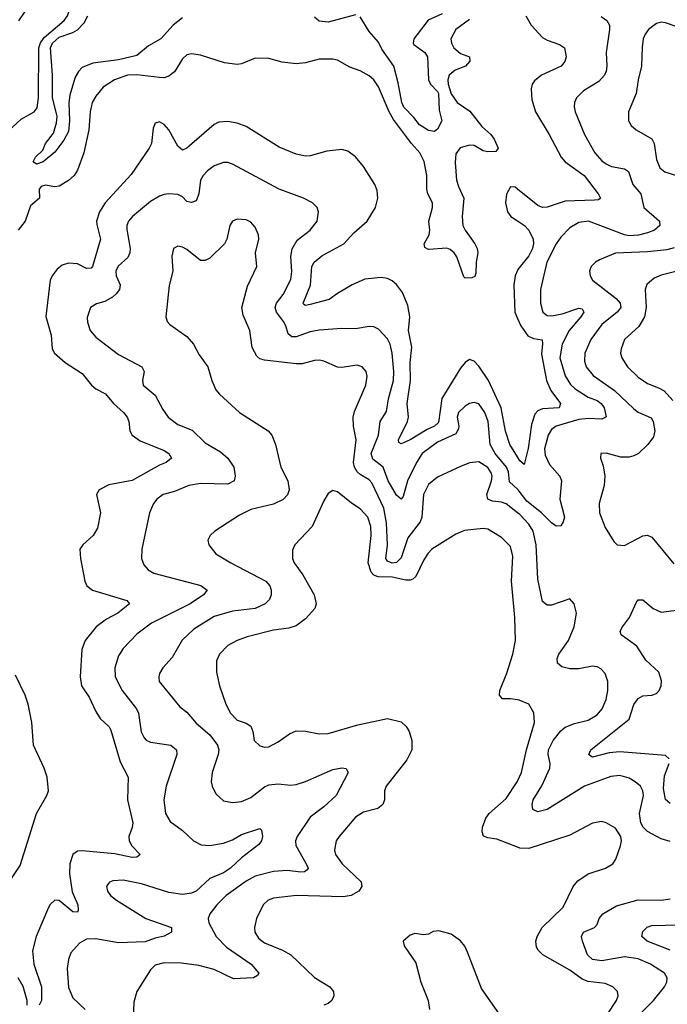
# Model space of a CAD drawing. Header units: inches. Extents: x 1934316 to 2140091, y 524953 to 667329.
# Tile 210 of 256: x 2007816 to 2010658, y 631233 to 635554. Entities that reach past the tile are written whole.
import ezdxf

# ---------------------------------------------------------------- set-up
doc = ezdxf.new("R2010")
doc.units = ezdxf.units.IN
doc.header["$MEASUREMENT"] = 0
doc.layers.add('C0603', color=7, linetype='Continuous')
doc.layers.add('C0613', color=7, linetype='Continuous')

msp = doc.modelspace()

# ---------------------------------------------------------------- linework, layer by layer
at = {"layer": 'C0603', "color": 5}
for points, elevation in [([(2007750, 635049.4), (2007822.2, 635117.8), (2007879.3, 635150), (2007893.3, 635166.7), (2007899.4, 635210), (2007900.6, 635430), (2007908.1, 635451.9), (2007924, 635476), (2008011.5, 635550), (2008026.5, 635570), (2008039.1, 635610), (2008031.7, 635650), (2008010, 635669.1), (2007990, 635676.2), (2007950, 635684.3), (2007910, 635683), (2007890, 635673.8), (2007870, 635652.2), (2007838.8, 635590), (2007810.7, 635549.3)], 180), ([(2009670, 635579), (2009608.2, 635551.8), (2009545.2, 635470), (2009542.2, 635450), (2009545.4, 635445.4), (2009594.2, 635410), (2009606.2, 635390), (2009609.2, 635290), (2009618, 635270), (2009650, 635238.6), (2009653.6, 635230), (2009657.3, 635157.3), (2009668.2, 635110), (2009650, 635072.7), (2009636.5, 635063.5), (2009610, 635067.9), (2009570, 635091.8), (2009545.1, 635125.1), (2009501.1, 635170), (2009492.6, 635190), (2009476.9, 635276.9), (2009457.6, 635350), (2009404.8, 635424.8), (2009390, 635455.1), (2009350, 635501.3), (2009310, 635566.3)], 160), ([(2009790, 635554.4), (2009730.3, 635510), (2009707.6, 635470), (2009710.2, 635450), (2009721.5, 635430), (2009750, 635405.5), (2009790.1, 635390.1), (2009791.8, 635371.8), (2009771.6, 635350), (2009727.5, 635332.5), (2009700.5, 635310), (2009694, 635290), (2009696.1, 635270), (2009710, 635227.7), (2009735.6, 635190), (2009791.7, 635151.7), (2009844.5, 635084.5), (2009882.8, 635050), (2009897.3, 635030), (2009916, 634990), (2009904.9, 634975.1), (2009870, 634973.8), (2009850, 634978.3), (2009810, 635000.9), (2009790, 635003.7), (2009748.6, 634991.4), (2009730, 634964.7), (2009727.1, 634927.1), (2009733.3, 634850), (2009741, 634821), (2009764.5, 634770), (2009757.8, 634690), (2009761, 634650), (2009770.1, 634630), (2009812.7, 634570), (2009822.9, 634550), (2009826.1, 634530), (2009818.3, 634490), (2009818.1, 634441.9), (2009813.2, 634426.8), (2009799.3, 634420.7), (2009770, 634419.7), (2009765, 634425), (2009733.5, 634513.5), (2009723.2, 634530), (2009704.8, 634544.8), (2009690, 634551.5), (2009610, 634545.6), (2009593.9, 634553.9), (2009590.8, 634570), (2009612.7, 634610), (2009615.4, 634630), (2009611.5, 634670), (2009627.7, 634730), (2009626.7, 634750), (2009606.7, 634790), (2009602, 634810), (2009602.4, 634870), (2009591.2, 634931.2), (2009572, 634970), (2009535, 635010), (2009456.3, 635116.3), (2009436.9, 635150), (2009390, 635259.7), (2009370, 635289.8), (2009350, 635307.8), (2009310, 635329), (2009264.8, 635344.8), (2009210, 635375.4), (2009190, 635381), (2009130, 635380.3), (2009070, 635363.8), (2009030, 635359.3), (2008967.5, 635367.5), (2008910, 635383), (2008850, 635384.7), (2008790, 635360.5), (2008770, 635357.3), (2008715.2, 635364.8), (2008610, 635397.8), (2008570, 635403.8), (2008550, 635398.8), (2008530, 635382.3), (2008495.2, 635324.8), (2008470, 635305.3), (2008450, 635299.1), (2008430, 635299.3), (2008330, 635310.9), (2008290, 635310.3), (2008232.9, 635290), (2008183.2, 635256.8), (2008150, 635218), (2008134.8, 635190), (2008126, 635150), (2008120.3, 635070), (2008097.5, 634970), (2008070, 634893.3), (2008054.8, 634870), (2008030, 634847.8), (2007990, 634823), (2007970, 634819.9), (2007930, 634828.2), (2007910, 634821.8), (2007902.1, 634810), (2007902.7, 634770), (2007863.3, 634736.7), (2007840.2, 634670), (2007810, 634630)], 180), ([(2008530, 635561.6), (2008490.2, 635530), (2008435.2, 635470), (2008381.6, 635438.4), (2008330, 635396.5), (2008250, 635377.7), (2008136.8, 635363.2), (2008090, 635343.1), (2008073.8, 635326.2), (2008059.3, 635300.7), (2008036.9, 635223.1), (2008031.3, 635188.7), (2008035.1, 635110), (2008030, 635062.4), (2008010, 635024.5), (2007970, 634972.6), (2007918.8, 634930), (2007890, 634919.6), (2007875.1, 634930), (2007886.3, 634950), (2007918.4, 634981.6), (2007929.7, 635010), (2007965, 635055), (2007978.4, 635101.6), (2007980.4, 635130), (2007960.5, 635210), (2007960.3, 635310), (2007950.9, 635430), (2007960.7, 635450), (2007990, 635477), (2008050, 635497.7), (2008070.5, 635509.5), (2008099.8, 635540.2), (2008115.3, 635570)], 160), ([(2009290, 635575.4), (2009170, 635543), (2009130, 635547.6), (2009110, 635564.5)], 160), ([(2010000, 633634.9), (2009967.1, 633690), (2009948.4, 633748.4), (2009928, 633850), (2009872.7, 633970), (2009830, 634032.6), (2009810, 634055), (2009790, 634062.9), (2009770, 634049.8), (2009750, 634024.8), (2009668.7, 633891.3), (2009654, 633785.9), (2009636.6, 633770), (2009604.6, 633755.4), (2009530, 633709.5), (2009490, 633692.6), (2009479, 633699), (2009477.8, 633710), (2009517, 633790), (2009521.6, 633810), (2009516.6, 633870), (2009531.6, 633970), (2009529.5, 634050), (2009536.1, 634116.1), (2009521.9, 634190), (2009528.3, 634250), (2009519.6, 634299.6), (2009495.9, 634355.9), (2009470, 634391), (2009450, 634408.4), (2009430, 634418.2), (2009402.4, 634422.4), (2009330, 634414.5), (2009274.9, 634390), (2009210, 634352.4), (2009174, 634326), (2009090, 634303.4), (2009070, 634299.8), (2009063.3, 634303.3), (2009059.8, 634310), (2009091.8, 634388.2), (2009098.5, 634470), (2009108.4, 634490), (2009142.1, 634517.9), (2009239, 634570), (2009282.2, 634617.8), (2009340.7, 634670), (2009377.2, 634730), (2009387.6, 634770), (2009384.1, 634804.1), (2009375, 634830), (2009325.3, 634910), (2009290, 634952.4), (2009256.3, 634976.3), (2009230, 634983.7), (2009163.7, 634976.3), (2009090, 634956.1), (2009070, 634955.1), (2009030, 634963.5), (2008954.8, 634994.8), (2008810, 635085), (2008770, 635099.1), (2008730, 635107), (2008690, 635103.9), (2008670, 635094), (2008550, 634989.8), (2008530, 634981.4), (2008510, 634999.1), (2008470, 635069.7), (2008450, 635093.5), (2008430, 635106), (2008410, 635099.5), (2008402, 635078), (2008394.9, 635010), (2008384, 634990), (2008306, 634874), (2008191.5, 634750), (2008166.4, 634710), (2008153.9, 634670), (2008154.4, 634654.4), (2008170.8, 634590), (2008135.3, 634470), (2008130, 634463.1), (2008110, 634462.3), (2008070, 634482.1), (2008030, 634485), (2008003.3, 634476.7), (2007980.8, 634459.2), (2007958.8, 634430), (2007950.2, 634410), (2007931, 634251), (2007954.4, 634170), (2007958.3, 634110), (2007968.9, 634090), (2008015.6, 634050), (2008090, 634000.6), (2008131.2, 633950), (2008150, 633934.3), (2008192.4, 633912.4), (2008227.5, 633870), (2008271.6, 633830), (2008287.9, 633810), (2008294.8, 633790), (2008299.3, 633750), (2008310.2, 633730), (2008345.4, 633705.4), (2008450, 633662.7), (2008470.2, 633650), (2008482, 633630), (2008459.3, 633610), (2008430, 633598.8), (2008310, 633531.6), (2008207.8, 633512.2), (2008165.3, 633490), (2008153.1, 633470), (2008170.2, 633390), (2008157, 633323), (2008138.5, 633290), (2008093.1, 633250), (2008080.8, 633230), (2008082.9, 633190), (2008102.2, 633090), (2008110.3, 633070), (2008135.5, 633050), (2008285.7, 633005.7), (2008297.6, 632990), (2008246.7, 632950), (2008196.8, 632923.2), (2008152.4, 632890), (2008103.8, 632830), (2008088.8, 632790), (2008082.2, 632670), (2008088.2, 632630), (2008121.5, 632581.5), (2008150, 632518.2), (2008170, 632486.8), (2008208.5, 632450), (2008216, 632436), (2008257.4, 632297.4), (2008292.7, 632230), (2008288.8, 632130), (2008313.1, 632030), (2008310, 632009.3), (2008294.6, 631970), (2008296, 631950), (2008308.3, 631928.3), (2008345.5, 631890), (2008330, 631878.7), (2008310, 631877.3), (2008233.7, 631893.7), (2008090, 631906.3), (2008070, 631904.6), (2008050, 631891), (2008036.2, 631850), (2008034.8, 631805.2), (2008046.6, 631726.6), (2008071, 631670), (2008073.2, 631646.8), (2008070, 631637.2), (2008050, 631638.3), (2007990, 631689), (2007970, 631689.8), (2007949.6, 631670.4), (2007942.7, 631657.3), (2007889, 631530), (2007872.1, 631467.9), (2007878.5, 631410), (2007912.2, 631310), (2007911.6, 631250), (2007901.1, 631230)], 220), ([(2010000, 633492.9), (2009965.3, 633525.3), (2009960.6, 633570), (2009952.5, 633590), (2009902.6, 633650), (2009880.5, 633690), (2009871.2, 633790), (2009856.9, 633830), (2009830, 633867.7), (2009810, 633873.8), (2009790, 633869.8), (2009770, 633857.4), (2009741.2, 633830), (2009735, 633810), (2009743.4, 633770), (2009742, 633758), (2009730, 633736.8), (2009650, 633700.4), (2009582.2, 633650), (2009556.9, 633610), (2009517.2, 633530), (2009498.2, 633461.8), (2009490, 633449.7), (2009470, 633466.8), (2009432.9, 633530), (2009410.4, 633590.4), (2009365, 633625), (2009358.6, 633650), (2009389.9, 633730), (2009398.5, 633790), (2009425.4, 633834.6), (2009434, 633890), (2009456.6, 633970), (2009458.2, 634010), (2009450.7, 634090.7), (2009441.2, 634130), (2009430, 634153.3), (2009390, 634196), (2009370, 634206.2), (2009350, 634207.8), (2009290, 634197.7), (2009230, 634198.4), (2009130, 634191.4), (2009090, 634183.9), (2009030, 634161.6), (2009010, 634162.5), (2008994.5, 634174.5), (2008984.5, 634210), (2008973.7, 634230), (2008942.4, 634270), (2008937.4, 634290), (2008942.3, 634310), (2008971.8, 634348.2), (2009006, 634414), (2009010.8, 634449.2), (2009006, 634514.1), (2009011.9, 634548.1), (2009034.3, 634585.7), (2009091.1, 634630), (2009121, 634670), (2009127.8, 634710), (2009120.7, 634730), (2009100.9, 634750), (2009060.9, 634770), (2008955.1, 634810), (2008750, 634919.2), (2008730, 634926.4), (2008710, 634926.4), (2008670, 634911.8), (2008639.6, 634890), (2008620.7, 634870), (2008609.5, 634850), (2008602.6, 634790), (2008590, 634758.7), (2008570, 634751.7), (2008550, 634756.1), (2008530, 634776.1), (2008510, 634786.4), (2008470, 634789.8), (2008450, 634786), (2008430, 634779.8), (2008390, 634756.4), (2008311.4, 634690), (2008294.2, 634670), (2008286.8, 634650), (2008286.5, 634633.5), (2008300.9, 634550), (2008300.2, 634530), (2008290.1, 634509.9), (2008248.2, 634471.8), (2008238.2, 634450), (2008240.2, 634430), (2008256.6, 634390), (2008254.5, 634370), (2008240.2, 634350), (2008223.5, 634336.5), (2008190, 634317.3), (2008153, 634307), (2008127, 634290), (2008112.7, 634247.3), (2008113.3, 634226.7), (2008124.9, 634190), (2008150, 634160.9), (2008250, 634084.9), (2008352, 634030), (2008363.1, 634010), (2008354.6, 633970), (2008358, 633950), (2008410, 633905.8), (2008443.7, 633843.7), (2008468.4, 633810), (2008510, 633778), (2008573.1, 633753.1), (2008630, 633696.8), (2008697, 633657), (2008730.1, 633630.1), (2008756.5, 633590), (2008762.3, 633550), (2008757, 633530), (2008730, 633516.2), (2008610, 633518.8), (2008558, 633510), (2008496.1, 633483.9), (2008446.4, 633470), (2008417.4, 633450), (2008402.7, 633430), (2008386.5, 633390), (2008351.5, 633230), (2008350.3, 633190), (2008361.3, 633161.3), (2008380, 633140), (2008404.9, 633124.9), (2008610.7, 633070.7), (2008638.7, 633050), (2008623.1, 633030), (2008563.5, 632990), (2008394, 632906), (2008330, 632857.3), (2008270, 632794), (2008250, 632761.6), (2008234.2, 632710), (2008235.5, 632670), (2008265.2, 632610), (2008329.4, 632530), (2008337.2, 632510), (2008348.8, 632428.8), (2008361.9, 632401.9), (2008371.5, 632391.5), (2008390, 632383.2), (2008479.1, 632370), (2008504.9, 632350), (2008505.4, 632330), (2008458.4, 632190), (2008449.2, 632130), (2008456.1, 632070), (2008476, 632036), (2008530, 631995.2), (2008578.3, 631950), (2008612.6, 631932.6), (2008650, 631930.2), (2008710, 631939.7), (2008750, 631955), (2008790, 631978.6), (2008870, 632004.4), (2008876.9, 631996.9), (2008881.2, 631970), (2008877.6, 631950), (2008865.5, 631934.5), (2008790, 631876.3), (2008741.3, 631830), (2008710, 631810.3), (2008650, 631785.9), (2008590.7, 631729.3), (2008570, 631720.2), (2008530, 631715.3), (2008470, 631724.3), (2008350, 631761.4), (2008270, 631778.3), (2008224.8, 631775.2), (2008210.3, 631769.7), (2008202, 631758), (2008197.6, 631750), (2008201.7, 631730), (2008215.3, 631710), (2008240.3, 631690), (2008370.4, 631610), (2008482, 631570), (2008482.2, 631550), (2008450, 631531.6), (2008410, 631523.5), (2008366.7, 631506.7), (2008250, 631502.7), (2008150, 631519.9), (2008110, 631518.5), (2008078.7, 631501.3), (2008040.9, 631459.1), (2008030.2, 631429.8), (2008025.2, 631390), (2008030, 631307.3), (2008050, 631261.1), (2008103.6, 631210)], 240), ([(2010000, 634810.1), (2009990, 634818), (2009970, 634819.6), (2009951.8, 634788.2), (2009947.4, 634750), (2009956.1, 634710), (2009971.1, 634690), (2010000, 634670.7)], 220), ([(2010000, 633390.3), (2009950, 633428.8), (2009930, 633436.9), (2009890, 633440.2), (2009869.9, 633449.9), (2009865.4, 633470), (2009885.7, 633530), (2009888.9, 633550), (2009885.5, 633565.5), (2009870, 633589.1), (2009830, 633613.7), (2009790, 633609.8), (2009750, 633592.9), (2009650, 633546.5), (2009610, 633513.8), (2009588.1, 633470), (2009580.1, 633370), (2009573.7, 633350), (2009519.4, 633280.6), (2009490, 633191.9), (2009470, 633171.2), (2009450, 633168.4), (2009430, 633178.2), (2009423.1, 633190), (2009430.3, 633250), (2009425.3, 633345.3), (2009414.1, 633410), (2009361.1, 633521.1), (2009350, 633534.6), (2009310, 633557.3), (2009296.9, 633570), (2009285.8, 633590), (2009281.1, 633610), (2009293.1, 633710), (2009280.2, 633770), (2009278.7, 633810), (2009285, 633835), (2009335.4, 633950), (2009340.7, 633990), (2009335.8, 634010), (2009318.7, 634030), (2009297.3, 634037.3), (2009230, 634026.8), (2009210, 634028.2), (2009150, 634055.6), (2009130, 634059.2), (2009110, 634058.2), (2009056.1, 634043.9), (2009030, 634043.7), (2008890, 634059.3), (2008870, 634064.8), (2008856.9, 634076.9), (2008835.9, 634115.9), (2008825.8, 634190), (2008797.4, 634257.4), (2008791.6, 634290), (2008815.9, 634384.1), (2008856.8, 634470), (2008850.8, 634530), (2008865.7, 634590), (2008863.5, 634610), (2008850, 634643.6), (2008830, 634665.1), (2008810, 634674.8), (2008770, 634678.7), (2008750.3, 634669.7), (2008738.4, 634650), (2008724.9, 634590), (2008714.9, 634570), (2008650, 634507), (2008630, 634497), (2008610, 634497), (2008550, 634545.1), (2008530, 634555.6), (2008510, 634559.5), (2008490.5, 634549.5), (2008484.4, 634515.6), (2008488.9, 634450), (2008472.5, 634387.5), (2008457.4, 634250), (2008463.7, 634230), (2008475.6, 634215.6), (2008550, 634163.1), (2008579.5, 634130), (2008603.4, 634083.4), (2008642, 634030), (2008658.9, 633970), (2008677.3, 633930), (2008692.7, 633910), (2008780.9, 633830), (2008906, 633750), (2008923.1, 633730), (2008938.9, 633690), (2008962.6, 633590), (2008992.4, 633530), (2008999, 633490), (2008991.8, 633468.2), (2008971.7, 633448.3), (2008930, 633427.1), (2008830, 633404.4), (2008780.8, 633379.2), (2008672.2, 633310), (2008652, 633290), (2008641.3, 633270), (2008645.7, 633250), (2008677, 633210), (2008742, 633170), (2008896, 633090), (2008913.6, 633070), (2008919.2, 633050), (2008919.2, 633030), (2008912.4, 633010), (2008894, 632990), (2008850, 632969.9), (2008750, 632958.5), (2008670, 632934.5), (2008580.5, 632879.5), (2008529, 632831), (2008485, 632755), (2008444.6, 632710), (2008430, 632684), (2008426.5, 632670), (2008428.9, 632650), (2008518.8, 632538.8), (2008550, 632515.2), (2008590, 632467), (2008650, 632415.3), (2008684.6, 632370), (2008689.4, 632350), (2008686.6, 632330), (2008660.2, 632250), (2008656.9, 632210), (2008660.3, 632190), (2008676.7, 632156.7), (2008710, 632126), (2008750, 632118.5), (2008790, 632123.2), (2008830, 632140.2), (2008890, 632187.8), (2008910, 632196.6), (2008950, 632200.1), (2009004.9, 632195.1), (2009030, 632197.6), (2009070, 632210.3), (2009190, 632263.8), (2009230, 632270.2), (2009248.3, 632268.3), (2009257.6, 632250), (2009204.9, 632150), (2009150, 632099.8), (2009090, 632054.6), (2009034.2, 631970), (2009026.4, 631950), (2009027.9, 631930), (2009073.5, 631850), (2009081.5, 631830), (2009077.5, 631822.5), (2009065.7, 631814.3), (2009050, 631813.5), (2008990, 631820.5), (2008930, 631815.6), (2008850, 631794.9), (2008810, 631772.9), (2008722.4, 631710), (2008681.2, 631670), (2008651.2, 631630), (2008643.8, 631610), (2008645.5, 631590), (2008678.6, 631530), (2008724.2, 631484.2), (2008832, 631410), (2008865.3, 631370), (2008859.9, 631360.1), (2008842, 631350), (2008754.6, 631345.4), (2008670, 631385.9), (2008602.8, 631402.8), (2008525.9, 631414.1), (2008450, 631415.8), (2008410, 631404.5), (2008390, 631385.1), (2008330.2, 631289.8), (2008316.8, 631243.2), (2008314.2, 631170)], 260), ([(2010000, 634453.5), (2009990.1, 634430), (2009984, 634390), (2009988, 634270), (2010000, 634242.8)], 220), ([(2010000, 632568.7), (2009970, 632573.8), (2009933.9, 632573.9), (2009921, 632590), (2009922.2, 632610), (2009953.7, 632686.3), (2009979.3, 632770), (2009991.4, 632830), (2009989.2, 632930.8), (2009974.1, 633090), (2009979.7, 633199.7), (2009970, 633241.6), (2009930, 633281.5), (2009870, 633317.6), (2009850, 633321.4), (2009768.1, 633311.9), (2009730, 633296.4), (2009625.2, 633230), (2009607.9, 633212.1), (2009590, 633183.1), (2009554.3, 633110), (2009540.8, 633099.2), (2009530, 633094.5), (2009510, 633094.7), (2009450, 633107), (2009388.7, 633108.7), (2009370, 633116.6), (2009359, 633130), (2009345.7, 633170), (2009359, 633290), (2009356.3, 633330), (2009343, 633370), (2009310, 633406.9), (2009271.4, 633431.4), (2009210, 633481.7), (2009190, 633487.8), (2009170, 633474.5), (2009150, 633442), (2009099.7, 633330), (2009023.7, 633250), (2009013.7, 633226.3), (2009013.4, 633190), (2009020.2, 633170), (2009058, 633118), (2009107.8, 633030), (2009117.5, 632990), (2009111.3, 632970), (2009070, 632924.5), (2009030, 632893.8), (2008996.6, 632883.4), (2008930, 632875), (2008815, 632845), (2008770.9, 632829.1), (2008730, 632807.1), (2008692.7, 632770), (2008680.4, 632739.6), (2008680.2, 632690), (2008692.9, 632630), (2008720.2, 632550), (2008740.7, 632510), (2008770, 632479.3), (2008810, 632466.7), (2008830, 632454), (2008839.3, 632430), (2008845.7, 632390), (2008870, 632367), (2008890, 632362), (2008910, 632363.1), (2008950, 632384.6), (2008999.5, 632420.5), (2009030, 632433.2), (2009070, 632432.3), (2009130, 632420.7), (2009170, 632421), (2009299.9, 632460.1), (2009430, 632486.7), (2009490, 632472.6), (2009512.4, 632452.4), (2009524.4, 632430), (2009536.5, 632390), (2009536.9, 632350), (2009514.3, 632305.7), (2009424, 632190), (2009417.3, 632170), (2009416.2, 632130), (2009409.1, 632110), (2009387.5, 632092.5), (2009324.4, 632075.6), (2009290, 632054), (2009217.6, 631970), (2009205.2, 631950), (2009196.8, 631910), (2009201.5, 631890), (2009231.1, 631850), (2009314.4, 631770), (2009318, 631750), (2009304.7, 631730), (2009270, 631710.6), (2009235.4, 631704.6), (2009030.1, 631709.9), (2008930, 631698.7), (2008907, 631690), (2008884, 631670), (2008855.8, 631610), (2008847.2, 631570), (2008848.3, 631550), (2008863.4, 631523.4), (2008890, 631502.7), (2008970, 631470.1), (2009005.5, 631450), (2009110, 631350.2), (2009176.9, 631310), (2009192.4, 631290), (2009194.4, 631270), (2009186, 631250), (2009170, 631236), (2009150.9, 631229.1)], 280), ([(2007744.1, 631730), (2007818.4, 631841.6), (2007889.9, 632070), (2007936.1, 632150), (2007942.5, 632170), (2007936.5, 632230), (2007923.2, 632270), (2007876.4, 632370), (2007869.4, 632470), (2007854, 632550), (2007840.7, 632590), (2007798.1, 632678.1)], 220), ([(2010000, 631922.9), (2009910, 631958.4), (2009870, 631963.1), (2009850.9, 631970.9), (2009845.3, 631990), (2009846.6, 632010), (2009861.1, 632050), (2009876.4, 632070), (2009950, 632135.6), (2009999, 632210), (2010000, 632212)], 280), ([(2009921.6, 631190), (2009842.5, 631302.5), (2009781.4, 631461.4), (2009768.7, 631488.7), (2009750, 631512.3), (2009710, 631540.9), (2009655.5, 631555.5), (2009630, 631552.7), (2009610, 631540.9), (2009590, 631538.4), (2009550, 631544.5), (2009530, 631537), (2009498.8, 631510), (2009502.8, 631490), (2009554.9, 631414.9), (2009575.6, 631330), (2009608.1, 631250), (2009613.8, 631210)], 320), ([(2007849.7, 631230), (2007849.7, 631250), (2007831.4, 631311.4), (2007809.5, 631350)], 220)]:
    msp.add_lwpolyline(points, dxfattribs=dict(at, elevation=elevation))
at = {"layer": 'C0613', "color": 5}
for points, elevation in [([(2010037, 635570), (2010060.2, 635530), (2010110, 635476), (2010130, 635463.9), (2010185.2, 635445.2), (2010206.3, 635430), (2010213.2, 635390), (2010208.4, 635370), (2010192.4, 635350), (2010106, 635310), (2010074.2, 635285.8), (2010064.7, 635270), (2010060.9, 635250), (2010063.8, 635203.8), (2010079.7, 635150), (2010139.3, 635050), (2010191.6, 634950), (2010210.1, 634930), (2010292.8, 634870), (2010353.8, 634790), (2010364.2, 634770), (2010356.3, 634763.7), (2010338.8, 634761.2), (2010210, 634757.9), (2010130, 634730.5), (2010110, 634729.9), (2010090, 634738.6), (2010000, 634810.1)], 220), ([(2010367.1, 635567.1), (2010392.6, 635550), (2010403.5, 635530), (2010404.6, 635510), (2010389.4, 635410), (2010392.9, 635350), (2010390, 635327), (2010382, 635310), (2010357.2, 635282.8), (2010290, 635241.2), (2010259.1, 635210), (2010250.2, 635190), (2010248.3, 635171.7), (2010253, 635150), (2010294, 635050), (2010339.2, 634970), (2010370, 634934.7), (2010390, 634920.6), (2010413.4, 634910), (2010470, 634898.6), (2010487.4, 634887.4), (2010506.4, 634830), (2010541.1, 634790), (2010554.2, 634730), (2010622.7, 634670), (2010624.9, 634650), (2010600.9, 634630), (2010570, 634618.2), (2010531.4, 634608.6), (2010490, 634605.9), (2010469.7, 634609.7), (2010311.2, 634668.8), (2010270, 634663.5), (2010230, 634639.8), (2010190, 634599.2), (2010169.4, 634570), (2010129.5, 634490), (2010100.8, 634370), (2010101.5, 634310), (2010111.3, 634270), (2010130, 634255.8), (2010150, 634253.9), (2010196.5, 634263.5), (2010270, 634288.4), (2010284.5, 634284.5), (2010290.8, 634270.8), (2010278.7, 634250), (2010227.3, 634190), (2010196.8, 634130), (2010186.7, 634070), (2010210, 633991.3), (2010232.3, 633952.3), (2010253.4, 633933.4), (2010310, 633897.7), (2010350, 633882.3), (2010368, 633870), (2010380.9, 633850), (2010389.1, 633810.9), (2010370, 633801), (2010310, 633803.8), (2010270, 633798.8), (2010170.3, 633770), (2010150, 633755.3), (2010135.3, 633730), (2010119.2, 633670), (2010122.2, 633642.2), (2010141.1, 633601.1), (2010186.4, 633550), (2010193.8, 633530), (2010186.4, 633450), (2010205.9, 633370), (2010201.2, 633350), (2010190, 633332.8), (2010170, 633331.9), (2010150, 633345.7), (2010105.9, 633390), (2010041.4, 633441.4), (2010003.1, 633490), (2010000, 633492.9)], 240), ([(2010810, 635484.8), (2010650, 635540.4), (2010630, 635542.3), (2010610, 635536.9), (2010575.3, 635510), (2010560.2, 635490), (2010552.3, 635470), (2010546.8, 635433.2), (2010544.6, 635350), (2010529.5, 635290), (2010521, 635230), (2010487.4, 635150), (2010487.2, 635110), (2010498.7, 635090), (2010521.3, 635070), (2010590.1, 635030.1), (2010600.2, 635010), (2010610, 634940.7), (2010624.1, 634904.1), (2010646.1, 634886.1), (2010697.4, 634870)], 260), ([(2010000, 634670.7), (2010030.4, 634650.4), (2010050, 634630.2), (2010069.7, 634590), (2010071.2, 634571.2), (2010066.7, 634550), (2010050, 634517.4), (2010001.9, 634458.1), (2010000, 634453.5)], 220), ([(2010687.3, 634552.7), (2010655.9, 634544.1), (2010570, 634534.5), (2010430.7, 634529.3), (2010359.6, 634500.4), (2010342, 634490), (2010323.1, 634470), (2010316, 634450), (2010318.9, 634430), (2010328.8, 634410), (2010433.6, 634330), (2010450.8, 634310), (2010454.4, 634290), (2010438.2, 634270), (2010370, 634216.3), (2010321.6, 634150), (2010295.8, 634090), (2010294.6, 634054.6), (2010301.9, 634030), (2010332.5, 633992.5), (2010426.3, 633926.3), (2010510, 633845.5), (2010530, 633831.6), (2010586.4, 633806.4), (2010595.9, 633790), (2010602.2, 633750), (2010596.8, 633723.2), (2010572.8, 633690), (2010531.9, 633650), (2010510, 633639.3), (2010490, 633634.2), (2010453.5, 633633.5), (2010388.8, 633651.2), (2010366, 633650), (2010364.9, 633630), (2010376.4, 633596.4), (2010383.9, 633550), (2010380.7, 633510), (2010358.6, 633430), (2010360.2, 633390), (2010385.4, 633325.5), (2010423.6, 633263.6), (2010437.3, 633250), (2010470, 633246.4), (2010550, 633289.1), (2010571.3, 633291.3), (2010590, 633282.4), (2010685.9, 633165.9)], 260), ([(2010712.6, 634452.6), (2010630, 634433.2), (2010600.5, 634419.5), (2010568, 634392), (2010560.2, 634370), (2010565, 634290), (2010557.4, 634250), (2010532.7, 634207.3), (2010470.1, 634149.9), (2010454.5, 634110), (2010452.8, 634090), (2010457.7, 634070), (2010482.3, 634030), (2010530, 633984.6), (2010570, 633957.1), (2010618.9, 633938.9), (2010644.4, 633924.4), (2010682.4, 633882.4)], 280), ([(2010000, 634242.8), (2010014.4, 634210), (2010045.9, 634165.9), (2010070, 634154.9), (2010108.2, 634148.2), (2010110.7, 634130.7), (2010105.9, 634085.9), (2010127.2, 633970), (2010146.4, 633926.4), (2010188.4, 633870), (2010183.1, 633850), (2010110, 633845.7), (2010090, 633838), (2010076.9, 633823.1), (2010062.2, 633777.8), (2010047.6, 633672.4), (2010030, 633602.4), (2010010, 633618.2), (2010000, 633634.9)], 220), ([(2010670, 631947.4), (2010630, 631958.7), (2010570, 631991.7), (2010552.2, 632010), (2010541.3, 632030), (2010534.9, 632070), (2010552.6, 632150), (2010549.8, 632170), (2010539.3, 632190), (2010516.8, 632210), (2010490, 632225.4), (2010450, 632237), (2010410, 632233.1), (2010293.6, 632190), (2010130, 632087.6), (2010090, 632077.6), (2010067.3, 632087.3), (2010064, 632110), (2010068.5, 632130), (2010107.7, 632192.3), (2010142.7, 632270), (2010143.4, 632290), (2010134.5, 632330), (2010136.1, 632350), (2010156.3, 632390), (2010190, 632432.8), (2010210, 632448.6), (2010250, 632464.6), (2010310, 632480.6), (2010350, 632503.5), (2010372.4, 632530), (2010390, 632570.8), (2010396.5, 632610), (2010396.5, 632650), (2010384.8, 632684.8), (2010365.8, 632705.8), (2010350, 632714), (2010330, 632716.8), (2010270, 632705.6), (2010230, 632704.6), (2010194.4, 632714.4), (2010175.8, 632730), (2010173.7, 632750), (2010182.3, 632770), (2010223.5, 632830), (2010248.5, 632890), (2010258.7, 632950), (2010249.4, 632990), (2010230, 633012.3), (2010150, 632983.9), (2010130, 632984.4), (2010110, 633000.7), (2010090, 633099), (2010082.9, 633250), (2010068.9, 633310), (2010050, 633339.5), (2010010, 633382.6), (2010000, 633390.3)], 260), ([(2010665.6, 632310), (2010650, 632324.2), (2010450, 632340.9), (2010403.2, 632336.8), (2010330, 632317.4), (2010321.6, 632321.6), (2010313.6, 632330), (2010322, 632350), (2010490, 632484.5), (2010511.2, 632548.8), (2010530, 632575.2), (2010550, 632586), (2010590, 632590.2), (2010610, 632596.9), (2010622.3, 632610), (2010630.8, 632630), (2010632.6, 632652.6), (2010619.8, 632690), (2010563.6, 632743.6), (2010524.3, 632804.3), (2010454.9, 632854.9), (2010451.1, 632870), (2010460.4, 632890), (2010491, 632930), (2010522.8, 632997.2), (2010530, 633007.3), (2010550, 633008), (2010595.8, 632970), (2010630, 632954.4), (2010730, 632966.7)], 240), ([(2010000, 632212), (2010018.5, 632250), (2010039.4, 632350), (2010075.2, 632470), (2010071.6, 632511.6), (2010049.8, 632549.8), (2010007.4, 632567.4), (2010000, 632568.7)], 280), ([(2010670, 632113.7), (2010650, 632131.8), (2010640.7, 632180.7), (2010644.7, 632235.3), (2010665.7, 632290)], 240), ([(2010395.1, 631190), (2010434, 631250), (2010442, 631270), (2010439.6, 631290), (2010418.4, 631310), (2010384.6, 631324.6), (2010310, 631333.6), (2010284.1, 631344.1), (2010230, 631383.6), (2010111.1, 631450), (2010091.1, 631470), (2010083.9, 631483.9), (2010080.8, 631510), (2010086.5, 631530), (2010109.1, 631570), (2010201.1, 631658.9), (2010245.2, 631750), (2010265.6, 631774.4), (2010310, 631806), (2010387, 631830), (2010418, 631850), (2010431.5, 631870), (2010451.6, 631928.4), (2010456.8, 631950), (2010453.3, 631970), (2010430, 632006.3), (2010390, 632029.6), (2010370, 632034.7), (2010330, 632027.8), (2010230, 631975.6), (2010050, 631916.5), (2010010, 631918.9), (2010000, 631922.9)], 280), ([(2010470, 631120.6), (2010596.7, 631250), (2010645.7, 631310), (2010656.1, 631330), (2010656.8, 631350), (2010645.1, 631370), (2010583.5, 631410), (2010530, 631432.3), (2010470, 631441.1), (2010370, 631424.3), (2010329.1, 631429.1), (2010308, 631450), (2010286.2, 631510), (2010281.7, 631530), (2010289.7, 631550), (2010338, 631570), (2010350, 631584), (2010358.9, 631610), (2010375.1, 631630), (2010434.2, 631665.8), (2010530, 631691), (2010630, 631689.4), (2010670, 631696.3)], 260), ([(2010670.2, 631470.2), (2010568.7, 631510), (2010546, 631530), (2010550, 631552.4), (2010568.6, 631571.4), (2010590, 631579.3), (2010770, 631583.8)], 240)]:
    msp.add_lwpolyline(points, dxfattribs=dict(at, elevation=elevation))

doc.saveas('drawing.dxf')
